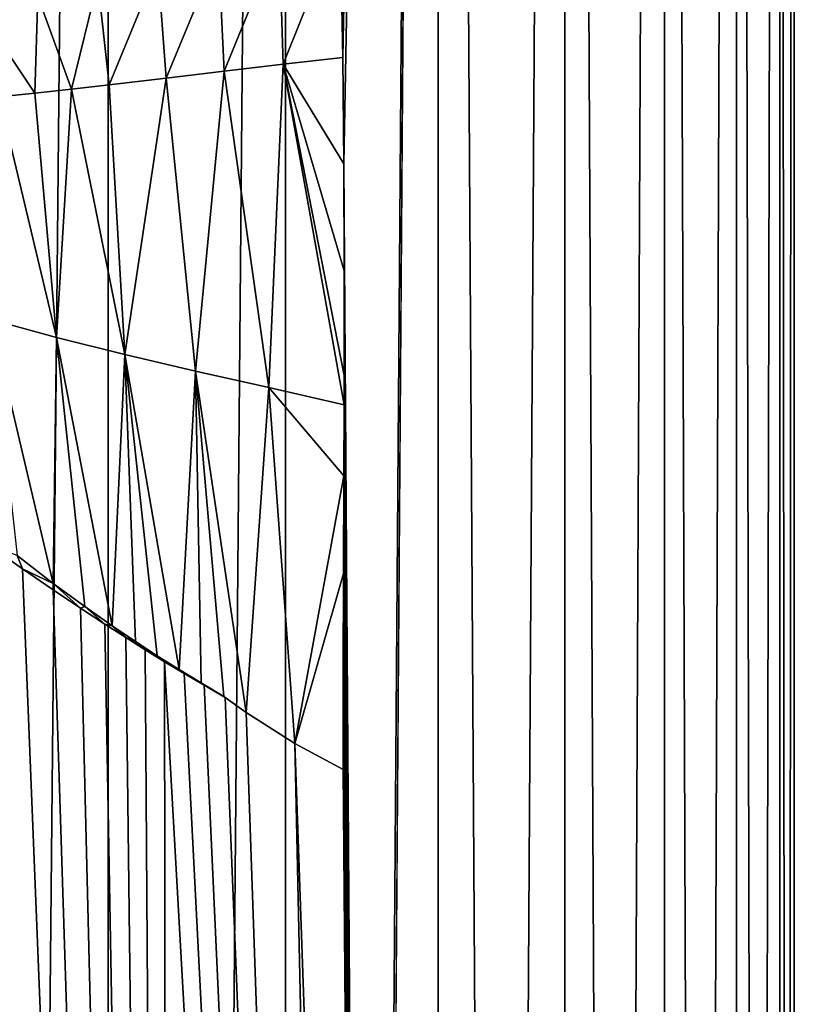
# Model space of a CAD drawing. Header units: millimetres. Extents: x -24 to 24, y 0 to 188.
# Tile 155 of 256: x 18.72 to 24.25, y 105.38 to 112.41. Entities that reach past the tile are written whole.
import ezdxf

# ---------------------------------------------------------------- set-up
doc = ezdxf.new("R2010")
doc.units = ezdxf.units.MM
doc.header["$LTSCALE"] = 58.620611
for name, color, linetype in [('28', 7, 'CONTINUOUS'), ('29', 7, 'CONTINUOUS'), ('31', 7, 'CONTINUOUS'), ('37', 7, 'CONTINUOUS'), ('51', 7, 'CONTINUOUS')]:
    doc.layers.add(name, color=color, linetype=linetype)

msp = doc.modelspace()

# ---------------------------------------------------------------- linework, layer by layer
at = {"layer": '28', "color": 7, "linetype": 'CONTINUOUS'}
for points in [[(21.0278, 112.1431, 12.0787), (20.6016, 112.0956, 12.8313), (21.0354, 111.3835, 12.0654), (21.0278, 112.1431, 12.0787)], [(19.766, 111.9958, 14.3729), (19.9771, 109.903, 14.0062), (20.181, 112.0459, 13.596), (19.766, 111.9958, 14.3729)], [(19.9771, 109.903, 14.0062), (20.4989, 109.7859, 13.0247), (20.181, 112.0459, 13.596), (19.9771, 109.903, 14.0062)], [(20.181, 112.0459, 13.596), (20.4989, 109.7859, 13.0247), (20.6016, 112.0956, 12.8313), (20.181, 112.0459, 13.596)], [(20.4989, 109.7859, 13.0247), (21.0367, 109.664, 12.0631), (20.6016, 112.0956, 12.8313), (20.4989, 109.7859, 13.0247)], [(20.6016, 112.0956, 12.8313), (21.0367, 109.664, 12.0631), (21.0373, 109.8734, 12.0621), (20.6016, 112.0956, 12.8313)], [(21.0354, 111.3835, 12.0654), (20.6016, 112.0956, 12.8313), (21.038, 110.6208, 12.0609), (21.0354, 111.3835, 12.0654)], [(21.038, 110.6208, 12.0609), (20.6016, 112.0956, 12.8313), (21.0373, 109.8734, 12.0621), (21.038, 110.6208, 12.0609)], [(19.3589, 111.9472, 15.1582), (19.4719, 110.0221, 15.0071), (19.766, 111.9958, 14.3729), (19.3589, 111.9472, 15.1582)], [(19.4719, 110.0221, 15.0071), (19.9771, 109.903, 14.0062), (19.766, 111.9958, 14.3729), (19.4719, 110.0221, 15.0071)], [(18.8301, 111.8876, 16.2151), (18.9842, 110.1449, 16.0265), (19.0922, 111.9164, 15.6857), (18.8301, 111.8876, 16.2151)], [(18.9842, 110.1449, 16.0265), (19.4719, 110.0221, 15.0071), (19.0922, 111.9164, 15.6857), (18.9842, 110.1449, 16.0265)], [(19.0922, 111.9164, 15.6857), (19.4719, 110.0221, 15.0071), (19.3589, 111.9472, 15.1582), (19.0922, 111.9164, 15.6857)], [(18.5148, 110.2733, 17.0637), (18.9842, 110.1449, 16.0265), (18.5728, 111.8613, 16.7454), (18.5148, 110.2733, 17.0637)], [(18.5728, 111.8613, 16.7454), (18.9842, 110.1449, 16.0265), (18.8301, 111.8876, 16.2151), (18.5728, 111.8613, 16.7454)], [(18.7023, 108.5877, 16.7834), (18.9602, 108.3884, 16.1819), (18.5148, 110.2733, 17.0637), (18.7023, 108.5877, 16.7834)], [(18.5148, 110.2733, 17.0637), (18.9602, 108.3884, 16.1819), (18.9842, 110.1449, 16.0265), (18.5148, 110.2733, 17.0637)], [(18.9602, 108.3884, 16.1819), (19.1859, 108.2231, 15.6753), (18.9842, 110.1449, 16.0265), (18.9602, 108.3884, 16.1819)], [(19.1859, 108.2231, 15.6753), (19.3816, 108.0858, 15.2496), (18.9842, 110.1449, 16.0265), (19.1859, 108.2231, 15.6753)], [(18.9842, 110.1449, 16.0265), (19.3816, 108.0858, 15.2496), (19.4719, 110.0221, 15.0071), (18.9842, 110.1449, 16.0265)], [(19.3816, 108.0858, 15.2496), (19.5485, 107.9729, 14.8962), (19.4719, 110.0221, 15.0071), (19.3816, 108.0858, 15.2496)], [(19.7023, 107.8721, 14.5779), (19.8585, 107.7733, 14.2613), (19.4719, 110.0221, 15.0071), (19.7023, 107.8721, 14.5779)], [(19.4719, 110.0221, 15.0071), (19.8585, 107.7733, 14.2613), (19.9771, 109.903, 14.0062), (19.4719, 110.0221, 15.0071)], [(19.5485, 107.9729, 14.8962), (19.7023, 107.8721, 14.5779), (19.4719, 110.0221, 15.0071), (19.5485, 107.9729, 14.8962)], [(19.8585, 107.7733, 14.2613), (20.0176, 107.6777, 13.9455), (19.9771, 109.903, 14.0062), (19.8585, 107.7733, 14.2613)], [(20.1779, 107.5813, 13.6337), (20.3366, 107.4672, 13.3314), (19.9771, 109.903, 14.0062), (20.1779, 107.5813, 13.6337)], [(19.9771, 109.903, 14.0062), (20.3366, 107.4672, 13.3314), (20.4989, 109.7859, 13.0247), (19.9771, 109.903, 14.0062)], [(20.0176, 107.6777, 13.9455), (20.1779, 107.5813, 13.6337), (19.9771, 109.903, 14.0062), (20.0176, 107.6777, 13.9455)], [(20.4989, 109.7859, 13.0247), (20.3366, 107.4672, 13.3314), (20.6846, 107.2446, 12.6881), (20.4989, 109.7859, 13.0247)], [(21.0367, 109.664, 12.0631), (20.4989, 109.7859, 13.0247), (21.0351, 109.1572, 12.0659), (21.0367, 109.664, 12.0631)], [(21.0351, 109.1572, 12.0659), (20.4989, 109.7859, 13.0247), (20.6846, 107.2446, 12.6881), (21.0351, 109.1572, 12.0659)], [(21.0327, 108.4596, 12.0701), (21.0351, 109.1572, 12.0659), (20.6846, 107.2446, 12.6881), (21.0327, 108.4596, 12.0701)], [(21.0301, 107.0593, 12.0746), (21.0327, 108.4596, 12.0701), (20.6846, 107.2446, 12.6881), (21.0301, 107.0593, 12.0746)], [(21.0308, 107.759, 12.0734), (21.0327, 108.4596, 12.0701), (21.0301, 107.0593, 12.0746), (21.0308, 107.759, 12.0734)]]:
    msp.add_3dface(points, dxfattribs=at)
at = {"layer": '29', "color": 7, "linetype": 'CONTINUOUS'}
for points in [[(20.5732, 113.0066, 12.8766), (20.6016, 112.0956, 12.8313), (21.0077, 113.1121, 12.1135), (20.5732, 113.0066, 12.8766)], [(20.6016, 112.0956, 12.8313), (21.0278, 112.1431, 12.0787), (21.0077, 113.1121, 12.1135), (20.6016, 112.0956, 12.8313)], [(20.1398, 112.8996, 13.6574), (20.181, 112.0459, 13.596), (20.5732, 113.0066, 12.8766), (20.1398, 112.8996, 13.6574)], [(20.181, 112.0459, 13.596), (20.6016, 112.0956, 12.8313), (20.5732, 113.0066, 12.8766), (20.181, 112.0459, 13.596)], [(19.7079, 112.7916, 14.4559), (19.766, 111.9958, 14.3729), (20.1398, 112.8996, 13.6574), (19.7079, 112.7916, 14.4559)], [(19.766, 111.9958, 14.3729), (20.181, 112.0459, 13.596), (20.1398, 112.8996, 13.6574), (19.766, 111.9958, 14.3729)], [(19.2782, 112.6847, 15.2717), (19.3589, 111.9472, 15.1582), (19.7079, 112.7916, 14.4559), (19.2782, 112.6847, 15.2717)], [(19.3589, 111.9472, 15.1582), (19.766, 111.9958, 14.3729), (19.7079, 112.7916, 14.4559), (19.3589, 111.9472, 15.1582)], [(18.8516, 112.5812, 16.1044), (19.0922, 111.9164, 15.6857), (19.2782, 112.6847, 15.2717), (18.8516, 112.5812, 16.1044)], [(19.0922, 111.9164, 15.6857), (19.3589, 111.9472, 15.1582), (19.2782, 112.6847, 15.2717), (19.0922, 111.9164, 15.6857)], [(18.4289, 112.4833, 16.9537), (18.8301, 111.8876, 16.2151), (18.8516, 112.5812, 16.1044), (18.4289, 112.4833, 16.9537)], [(18.8301, 111.8876, 16.2151), (19.0922, 111.9164, 15.6857), (18.8516, 112.5812, 16.1044), (18.8301, 111.8876, 16.2151)], [(18.5728, 111.8613, 16.7454), (18.8301, 111.8876, 16.2151), (18.4289, 112.4833, 16.9537), (18.5728, 111.8613, 16.7454)]]:
    msp.add_3dface(points, dxfattribs=at)
at = {"layer": '31', "color": 7, "linetype": 'CONTINUOUS'}
for points in [[(19.3519, 0.5, -14.6139), (17.921, 0.5, -16.3371), (19.3519, 148, -14.6139), (19.3519, 0.5, -14.6139)], [(19.3519, 148, -14.6139), (17.921, 0.5, -16.3371), (17.921, 148, -16.3371), (19.3519, 148, -14.6139)], [(20.6178, 0.5, -12.766), (19.3519, 0.5, -14.6139), (20.6178, 148, -12.766), (20.6178, 0.5, -12.766)], [(20.6178, 148, -12.766), (19.3519, 0.5, -14.6139), (19.3519, 148, -14.6139), (20.6178, 148, -12.766)], [(21.0077, 113.1121, 12.1135), (21.0278, 112.1431, 12.0787), (20.6178, 148, 12.766), (21.0077, 113.1121, 12.1135)], [(20.6178, 148, 12.766), (21.0278, 112.1431, 12.0787), (21.7077, 148, 10.8092), (20.6178, 148, 12.766)], [(21.7077, 0.5, -10.8092), (20.6178, 0.5, -12.766), (21.7077, 148, -10.8092), (21.7077, 0.5, -10.8092)], [(21.7077, 148, -10.8092), (20.6178, 0.5, -12.766), (20.6178, 148, -12.766), (21.7077, 148, -10.8092)], [(21.0278, 112.1431, 12.0787), (21.0354, 111.3835, 12.0654), (21.7077, 148, 10.8092), (21.0278, 112.1431, 12.0787)], [(21.0354, 111.3835, 12.0654), (21.2392, 81.4528, 11.7029), (21.7077, 148, 10.8092), (21.0354, 111.3835, 12.0654)], [(21.2392, 81.4528, 11.7029), (21.7077, 0.5, 10.8092), (21.7077, 148, 10.8092), (21.2392, 81.4528, 11.7029)], [(22.6125, 0.5, -8.7601), (21.7077, 0.5, -10.8092), (22.6125, 148, -8.7601), (22.6125, 0.5, -8.7601)], [(22.6125, 148, -8.7601), (21.7077, 0.5, -10.8092), (21.7077, 148, -10.8092), (22.6125, 148, -8.7601)], [(21.7077, 0.5, 10.8092), (22.6125, 0.5, 8.7601), (21.7077, 148, 10.8092), (21.7077, 0.5, 10.8092)], [(21.7077, 148, 10.8092), (22.6125, 0.5, 8.7601), (22.6125, 148, 8.7601), (21.7077, 148, 10.8092)], [(23.3243, 0.5, -6.6363), (22.6125, 0.5, -8.7601), (23.3243, 148, -6.6363), (23.3243, 0.5, -6.6363)], [(23.3243, 148, -6.6363), (22.6125, 0.5, -8.7601), (22.6125, 148, -8.7601), (23.3243, 148, -6.6363)], [(22.6125, 0.5, 8.7601), (23.3243, 0.5, 6.6363), (22.6125, 148, 8.7601), (22.6125, 0.5, 8.7601)], [(22.6125, 148, 8.7601), (23.3243, 0.5, 6.6363), (23.3243, 148, 6.6363), (22.6125, 148, 8.7601)], [(23.8371, 0.5, -4.4559), (23.3243, 0.5, -6.6363), (23.8371, 148, -4.4559), (23.8371, 0.5, -4.4559)], [(23.8371, 148, -4.4559), (23.3243, 0.5, -6.6363), (23.3243, 148, -6.6363), (23.8371, 148, -4.4559)], [(23.3243, 0.5, 6.6363), (23.8371, 0.5, 4.4559), (23.3243, 148, 6.6363), (23.3243, 0.5, 6.6363)], [(23.3243, 148, 6.6363), (23.8371, 0.5, 4.4559), (23.8371, 148, 4.4559), (23.3243, 148, 6.6363)], [(24.1466, 0.5, -2.2375), (23.8371, 0.5, -4.4559), (24.1466, 148, -2.2375), (24.1466, 0.5, -2.2375)], [(24.1466, 148, -2.2375), (23.8371, 0.5, -4.4559), (23.8371, 148, -4.4559), (24.1466, 148, -2.2375)], [(23.8371, 0.5, 4.4559), (24.1466, 0.5, 2.2375), (23.8371, 148, 4.4559), (23.8371, 0.5, 4.4559)], [(23.8371, 148, 4.4559), (24.1466, 0.5, 2.2375), (24.1466, 148, 2.2375), (23.8371, 148, 4.4559)], [(24.25, 0.5), (24.1466, 0.5, -2.2375), (24.25, 148), (24.25, 0.5)], [(24.25, 148), (24.1466, 0.5, -2.2375), (24.1466, 148, -2.2375), (24.25, 148)], [(24.1466, 0.5, 2.2375), (24.25, 0.5), (24.1466, 148, 2.2375), (24.1466, 0.5, 2.2375)], [(24.1466, 148, 2.2375), (24.25, 0.5), (24.25, 148), (24.1466, 148, 2.2375)], [(21.0354, 111.3835, 12.0654), (21.038, 110.6208, 12.0609), (21.1351, 94.3372, 11.8899), (21.0354, 111.3835, 12.0654)], [(21.2392, 81.4528, 11.7029), (21.0354, 111.3835, 12.0654), (21.1351, 94.3372, 11.8899), (21.2392, 81.4528, 11.7029)], [(21.038, 110.6208, 12.0609), (21.0373, 109.8734, 12.0621), (21.1351, 94.3372, 11.8899), (21.038, 110.6208, 12.0609)], [(21.0373, 109.8734, 12.0621), (21.0367, 109.664, 12.0631), (21.1351, 94.3372, 11.8899), (21.0373, 109.8734, 12.0621)], [(21.0367, 109.664, 12.0631), (21.0351, 109.1572, 12.0659), (21.1351, 94.3372, 11.8899), (21.0367, 109.664, 12.0631)], [(21.0351, 109.1572, 12.0659), (21.0327, 108.4596, 12.0701), (21.1351, 94.3372, 11.8899), (21.0351, 109.1572, 12.0659)], [(21.0327, 108.4596, 12.0701), (21.0308, 107.759, 12.0734), (21.1351, 94.3372, 11.8899), (21.0327, 108.4596, 12.0701)], [(21.0308, 107.759, 12.0734), (21.0301, 107.0593, 12.0746), (21.1351, 94.3372, 11.8899), (21.0308, 107.759, 12.0734)]]:
    msp.add_3dface(points, dxfattribs=at)
at = {"layer": '37', "color": 7, "linetype": 'CONTINUOUS'}
for points in [[(18.7403, 108.4929, 16.6963), (18.4941, 108.6652, 17.2941), (19.7896, 82.349, 14.5608), (18.7403, 108.4929, 16.6963)], [(19.7896, 82.349, 14.5608), (18.4941, 108.6652, 17.2941), (18.5262, 83.2618, 17.5473), (19.7896, 82.349, 14.5608)], [(18.9596, 108.343, 16.1848), (18.7403, 108.4929, 16.6963), (19.7896, 82.349, 14.5608), (18.9596, 108.343, 16.1848)], [(19.1556, 108.212, 15.7431), (18.9596, 108.343, 16.1848), (19.7896, 82.349, 14.5608), (19.1556, 108.212, 15.7431)], [(19.3289, 108.0985, 15.3636), (19.1556, 108.212, 15.7431), (19.7896, 82.349, 14.5608), (19.3289, 108.0985, 15.3636)], [(19.4799, 108.0016, 15.0408), (19.3289, 108.0985, 15.3636), (19.7896, 82.349, 14.5608), (19.4799, 108.0016, 15.0408)], [(19.6178, 107.9146, 14.7522), (19.4799, 108.0016, 15.0408), (19.7896, 82.349, 14.5608), (19.6178, 107.9146, 14.7522)], [(19.7552, 107.8294, 14.4698), (19.6178, 107.9146, 14.7522), (19.7896, 82.349, 14.5608), (19.7552, 107.8294, 14.4698)], [(19.7552, 107.8294, 14.4698), (21.2392, 81.4528, 11.7029), (19.8948, 107.7453, 14.1886), (19.7552, 107.8294, 14.4698)], [(21.2392, 81.4528, 11.7029), (19.7552, 107.8294, 14.4698), (19.7896, 82.349, 14.5608), (21.2392, 81.4528, 11.7029)], [(19.8948, 107.7453, 14.1886), (21.2392, 81.4528, 11.7029), (20.0385, 107.6625, 13.9044), (19.8948, 107.7453, 14.1886)], [(20.0385, 107.6625, 13.9044), (21.2392, 81.4528, 11.7029), (20.1877, 107.5738, 13.615), (20.0385, 107.6625, 13.9044)], [(21.2392, 81.4528, 11.7029), (20.3366, 107.4672, 13.3314), (20.1877, 107.5738, 13.615), (21.2392, 81.4528, 11.7029)], [(20.6846, 107.2446, 12.6881), (20.3366, 107.4672, 13.3314), (21.2392, 81.4528, 11.7029), (20.6846, 107.2446, 12.6881)], [(21.0301, 107.0593, 12.0746), (20.6846, 107.2446, 12.6881), (21.1351, 94.3372, 11.8899), (21.0301, 107.0593, 12.0746)], [(20.6846, 107.2446, 12.6881), (21.2392, 81.4528, 11.7029), (21.1351, 94.3372, 11.8899), (20.6846, 107.2446, 12.6881)]]:
    msp.add_3dface(points, dxfattribs=at)
at = {"layer": '51', "color": 7, "linetype": 'CONTINUOUS'}
for points in [[(18.7023, 108.5877, 16.7834), (18.4941, 108.6652, 17.2941), (18.7403, 108.4929, 16.6963), (18.7023, 108.5877, 16.7834)], [(18.9602, 108.3884, 16.1819), (18.7023, 108.5877, 16.7834), (18.7403, 108.4929, 16.6963), (18.9602, 108.3884, 16.1819)], [(18.9602, 108.3884, 16.1819), (18.7403, 108.4929, 16.6963), (18.9596, 108.343, 16.1848), (18.9602, 108.3884, 16.1819)], [(18.9602, 108.3884, 16.1819), (18.9596, 108.343, 16.1848), (19.1556, 108.212, 15.7431), (18.9602, 108.3884, 16.1819)], [(19.1859, 108.2231, 15.6753), (18.9602, 108.3884, 16.1819), (19.1556, 108.212, 15.7431), (19.1859, 108.2231, 15.6753)], [(19.1859, 108.2231, 15.6753), (19.1556, 108.212, 15.7431), (19.3289, 108.0985, 15.3636), (19.1859, 108.2231, 15.6753)], [(19.3816, 108.0858, 15.2496), (19.1859, 108.2231, 15.6753), (19.3289, 108.0985, 15.3636), (19.3816, 108.0858, 15.2496)], [(19.3816, 108.0858, 15.2496), (19.3289, 108.0985, 15.3636), (19.4799, 108.0016, 15.0408), (19.3816, 108.0858, 15.2496)], [(19.5485, 107.9729, 14.8962), (19.3816, 108.0858, 15.2496), (19.4799, 108.0016, 15.0408), (19.5485, 107.9729, 14.8962)], [(19.5485, 107.9729, 14.8962), (19.4799, 108.0016, 15.0408), (19.6178, 107.9146, 14.7522), (19.5485, 107.9729, 14.8962)], [(19.7023, 107.8721, 14.5779), (19.5485, 107.9729, 14.8962), (19.6178, 107.9146, 14.7522), (19.7023, 107.8721, 14.5779)], [(19.7023, 107.8721, 14.5779), (19.6178, 107.9146, 14.7522), (19.7552, 107.8294, 14.4698), (19.7023, 107.8721, 14.5779)], [(19.8585, 107.7733, 14.2613), (19.7023, 107.8721, 14.5779), (19.7552, 107.8294, 14.4698), (19.8585, 107.7733, 14.2613)], [(19.8585, 107.7733, 14.2613), (19.7552, 107.8294, 14.4698), (19.8948, 107.7453, 14.1886), (19.8585, 107.7733, 14.2613)], [(20.0176, 107.6777, 13.9455), (19.8585, 107.7733, 14.2613), (19.8948, 107.7453, 14.1886), (20.0176, 107.6777, 13.9455)], [(20.0176, 107.6777, 13.9455), (19.8948, 107.7453, 14.1886), (20.0385, 107.6625, 13.9044), (20.0176, 107.6777, 13.9455)], [(20.1779, 107.5813, 13.6337), (20.0176, 107.6777, 13.9455), (20.0385, 107.6625, 13.9044), (20.1779, 107.5813, 13.6337)], [(20.1779, 107.5813, 13.6337), (20.0385, 107.6625, 13.9044), (20.1877, 107.5738, 13.615), (20.1779, 107.5813, 13.6337)], [(20.3366, 107.4672, 13.3314), (20.1779, 107.5813, 13.6337), (20.1877, 107.5738, 13.615), (20.3366, 107.4672, 13.3314)]]:
    msp.add_3dface(points, dxfattribs=at)

doc.saveas('drawing.dxf')
